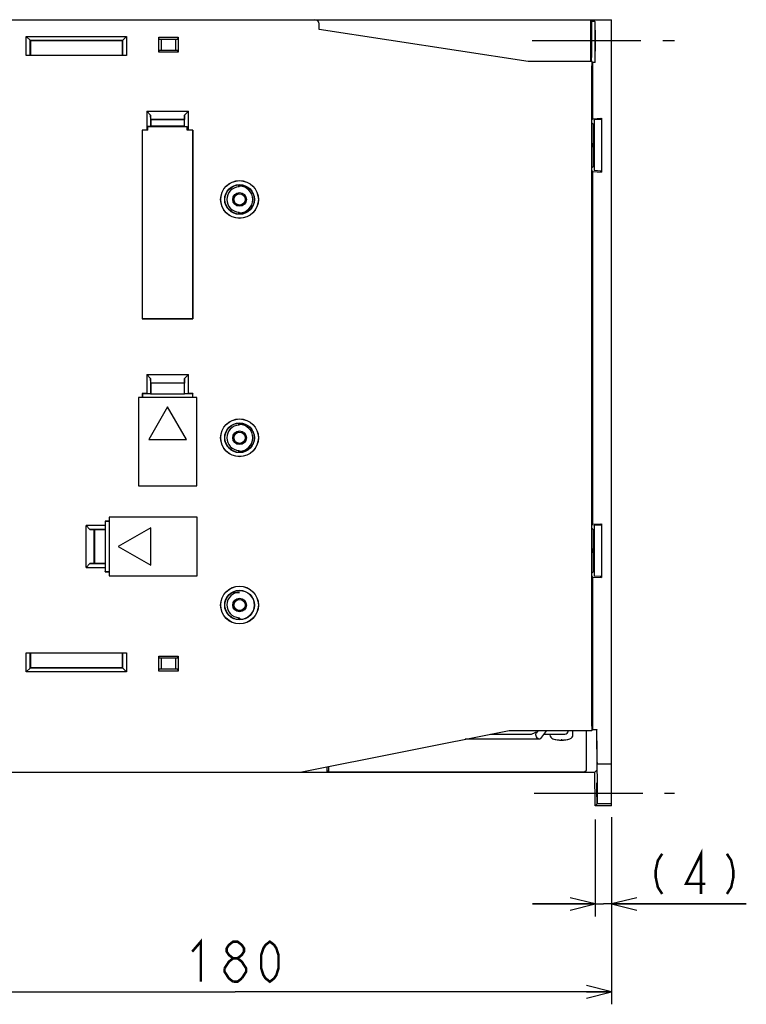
# Model space of a CAD drawing. Extents: x 90 to 1223, y 50 to 821.
# Tile 29 of 35: x 1036 to 1210, y 400 to 635. Entities that reach past the tile are written whole.
import ezdxf

# ---------------------------------------------------------------- set-up
doc = ezdxf.new("R2010")
doc.units = 0
doc.header["$LTSCALE"] = 69.3
doc.linetypes.add('CENTER', pattern=[0.6, 0.375, -0.075, 0.075, -0.075])
doc.linetypes.add('HIDDEN', pattern=[0.2, 0.1, -0.1])
doc.layers.get('0').update_dxf_attribs({"linetype": 'CONTINUOUS'})
for name, color, linetype in [('ALL_AXIS', 7, 'CONTINUOUS'), ('ALL_CURVE', 7, 'CONTINUOUS'), ('ALL_FEATURES', 7, 'CONTINUOUS'), ('DEFAULT_2', 8, 'HIDDEN')]:
    doc.layers.add(name, color=color, linetype=linetype)
doc.dimstyles.get("Standard").update_dxf_attribs({"dimtxt": 2.5, "dimasz": 2.5, "dimexe": 1.25, "dimexo": 0.625, "dimtad": 1, "dimcen": 2.5, "dimazin": 3, "dimtfac": 1, "dimtmove": 0, "dimatfit": 3})

# ---------------------------------------------------------------- blocks, each defined once
blk = doc.blocks.new('_OPEN')
at = {"color": 0, "linetype": 'BYBLOCK'}
for p, q in [((0, 0), (-1, 0.25)), ((-1, -0.25), (0, 0)), ((-1, 0), (0, 0))]:
    blk.add_line(p, q, dxfattribs=at)
blk = doc.blocks.new('*D3')
at = {"color": 2, "linetype": 'CONTINUOUS'}
for p, q in [((1173.69, 443.95), (1173.69, 420.75)), ((1177.62, 444.55), (1177.62, 420.75)), ((1173.69, 423.75), (1158.69, 423.75)), ((1158.69, 423.75), (1175.66, 423.75)), ((1209.84, 423.75), (1175.66, 423.75)), ((1177.62, 423.75), (1209.84, 423.75))]:
    blk.add_line(p, q, dxfattribs=at)
at = {"color": 2, "linetype": 'CONTINUOUS', "xscale": 6, "yscale": 6, "zscale": 6}
blk.add_blockref('_OPEN', (1173.69, 423.75), dxfattribs=at)
at = {"color": 2, "linetype": 'CONTINUOUS', "xscale": 6, "yscale": 6, "zscale": 6, "rotation": 180}
blk.add_blockref('_OPEN', (1177.62, 423.75), dxfattribs=at)
blk = doc.blocks.new('*D4')
at = {"color": 2, "linetype": 'CONTINUOUS'}
for p, q in [((997.62, 444.03), (997.62, 399.75)), ((1177.62, 442.5), (1177.62, 399.75)), ((997.62, 402.75), (1087.62, 402.75)), ((1177.62, 402.75), (1087.62, 402.75))]:
    blk.add_line(p, q, dxfattribs=at)
at = {"color": 2, "linetype": 'CONTINUOUS', "xscale": 6, "yscale": 6, "zscale": 6, "rotation": 180}
blk.add_blockref('_OPEN', (997.62, 402.75), dxfattribs=at)
at = {"color": 2, "linetype": 'CONTINUOUS', "xscale": 6, "yscale": 6, "zscale": 6}
blk.add_blockref('_OPEN', (1177.62, 402.75), dxfattribs=at)

msp = doc.modelspace()

# ---------------------------------------------------------------- linework, layer by layer
at = {"color": 2, "linetype": 'CONTINUOUS', "const_width": 0.6}
for points in [[(1189.712, 435.75), (1188.68, 434.15), (1188.164, 431.75), (1188.164, 430.15), (1188.68, 427.75), (1189.712, 426.15)], [(1199, 426.15), (1199, 435.75), (1195.388, 428.55), (1200.032, 428.55)], [(1205.192, 435.75), (1206.224, 434.15), (1206.74, 431.75), (1206.74, 430.15), (1206.224, 427.75), (1205.192, 426.15)], [(1077.305, 412.35), (1079.369, 414.75), (1079.369, 405.15)], [(1087.109, 410.75), (1086.077, 411.55), (1085.561, 412.35), (1085.561, 413.15), (1086.077, 413.95), (1087.109, 414.75), (1088.141, 414.75), (1089.173, 413.95), (1089.689, 413.15), (1089.689, 412.35), (1089.173, 411.55), (1088.141, 410.75)], [(1095.881, 405.15), (1094.849, 405.95), (1094.333, 406.75), (1093.817, 408.35), (1093.817, 411.55), (1094.333, 413.15), (1094.849, 413.95), (1095.881, 414.75), (1096.913, 413.95), (1097.429, 413.15), (1097.945, 411.55), (1097.945, 408.35), (1097.429, 406.75), (1096.913, 405.95), (1095.881, 405.15)], [(1085.045, 408.35), (1086.077, 409.95), (1087.109, 410.75), (1088.141, 410.75), (1089.173, 409.95), (1089.689, 409.15), (1090.205, 408.35), (1090.205, 407.55), (1089.173, 405.95)], [(1087.109, 405.15), (1086.077, 405.95), (1085.561, 406.75), (1085.045, 407.55), (1085.045, 408.35)], [(1089.173, 405.95), (1088.141, 405.15), (1087.109, 405.15)]]:
    msp.add_lwpolyline(points, dxfattribs=at)
at = {"layer": 'ALL_AXIS', "color": 7, "linetype": 'CENTER'}
for p, q in [((1158.656, 630.25), (1192.625, 630.25)), ((1159.113, 450.25), (1192.625, 450.25))]:
    msp.add_line(p, q, dxfattribs=at)
at = {"layer": 'ALL_AXIS', "color": 7, "linetype": 'CONTINUOUS'}
for p, q in [((1148.625, 464.35), (1158.375, 464.35)), ((1159.705, 464.75), (1159.358, 464.75)), ((1161.382, 464.35), (1166.425, 464.35)), ((1162.875, 464.35), (1162.875, 464.211)), ((1168.375, 464.211), (1168.375, 465.25))]:
    msp.add_line(p, q, dxfattribs=at)
msp.add_lwpolyline([(1158.371, 464.35), (1158.447, 464.357), (1158.616, 464.411), (1158.799, 464.509), (1158.989, 464.625), (1159.18, 464.716), (1159.358, 464.75)], dxfattribs=at)
for centre, radius, start, end in [((1163.875, 464.211), 1, 180, 253.04224), ((1166.425, 465.15), 0.8, 270, 7.30951), ((1167.375, 464.211), 1, 286.95776, 360), ((1165.625, 469.95), 7, 253.04224, 286.95776)]:
    msp.add_arc(centre, radius, start, end, dxfattribs=at)
at = {"layer": 'ALL_CURVE', "color": 40, "linetype": 'CONTINUOUS'}
msp.add_line((1165.625, 463.185), (1165.625, 462.95), dxfattribs=at)
msp.add_arc((1165.625, 469.95), 7, 255.0994, 284.9006, dxfattribs=at)
at = {"layer": 'ALL_FEATURES', "color": 7, "linetype": 'CONTINUOUS'}
for p, q in [((997.625, 635.25), (1177.625, 635.25)), ((1107.706, 632.93), (1107.659, 634.285)), ((1172.646, 625.25), (1172.637, 635.25)), ((1172.637, 634.906), (1172.837, 634.84)), ((1173.625, 634.84), (1172.837, 634.84)), ((1172.837, 634.84), (1172.837, 626.233)), ((1173.625, 634.84), (1173.625, 626.233)), ((1173.712, 634.752), (1173.625, 634.84)), ((1173.718, 634.531), (1173.716, 634.651)), ((1173.72, 634.282), (1173.718, 634.531)), ((1173.721, 633.753), (1173.72, 634.282)), ((1173.721, 625.058), (1173.721, 633.753)), ((1177.625, 447.25), (1177.625, 635.25)), ((1037.625, 626.68), (1037.625, 631.25)), ((1037.625, 631.25), (1038.625, 630.25)), ((1037.625, 631.25), (1061.625, 631.25)), ((1060.625, 630.25), (1061.625, 631.25)), ((1061.625, 631.25), (1061.625, 626.68)), ((1157.625, 625.25), (1107.706, 632.93)), ((1173.659, 631.566), (1173.656, 630.709)), ((1173.663, 632.097), (1173.659, 631.566)), ((1173.666, 632.375), (1173.663, 632.097)), ((1173.689, 632.375), (1173.685, 632.581)), ((1173.692, 632.097), (1173.689, 632.375)), ((1173.696, 631.566), (1173.692, 632.097)), ((1173.699, 630.709), (1173.696, 631.566)), ((1038.589, 626.714), (1038.589, 630.286)), ((1038.589, 630.286), (1060.661, 630.286)), ((1038.625, 630.25), (1038.625, 626.75)), ((1060.625, 630.25), (1038.625, 630.25)), ((1060.625, 626.75), (1060.625, 630.25)), ((1060.661, 630.286), (1060.661, 626.714)), ((1069.325, 627.45), (1069.325, 631.05)), ((1069.444, 630.604), (1069.325, 631.05)), ((1069.325, 631.05), (1073.925, 631.05)), ((1069.444, 630.604), (1073.806, 630.604)), ((1069.444, 630.604), (1069.861, 630.55)), ((1069.861, 630.55), (1069.861, 627.95)), ((1073.389, 630.55), (1069.861, 630.55)), ((1073.806, 630.604), (1073.389, 630.55)), ((1073.389, 627.95), (1073.389, 630.55)), ((1073.925, 631.05), (1073.806, 630.604)), ((1073.925, 631.05), (1073.925, 627.45)), ((1173.656, 630.709), (1173.656, 629.791)), ((1173.656, 629.791), (1173.659, 628.934)), ((1173.659, 628.934), (1173.663, 628.403)), ((1173.692, 628.403), (1173.696, 628.934)), ((1173.696, 628.934), (1173.699, 629.791)), ((1173.699, 629.791), (1173.699, 630.709)), ((1038.589, 626.714), (1037.625, 626.68)), ((1061.625, 626.68), (1037.625, 626.68)), ((1038.589, 626.714), (1038.625, 626.75)), ((1038.625, 626.75), (1060.625, 626.75)), ((1060.661, 626.714), (1060.625, 626.75)), ((1061.625, 626.68), (1060.661, 626.714)), ((1069.325, 627.45), (1069.444, 627.896)), ((1073.925, 627.45), (1069.325, 627.45)), ((1069.444, 627.896), (1069.861, 627.95)), ((1073.806, 627.896), (1069.444, 627.896)), ((1069.861, 627.95), (1073.389, 627.95)), ((1073.806, 627.896), (1073.389, 627.95)), ((1073.806, 627.896), (1073.925, 627.45)), ((1173.663, 628.403), (1173.666, 628.125)), ((1173.666, 628.125), (1173.669, 627.919)), ((1173.689, 628.125), (1173.692, 628.403)), ((1172.899, 625.25), (1157.625, 625.25)), ((1172.838, 626.013), (1172.837, 626.233)), ((1172.839, 625.803), (1172.838, 626.013)), ((1172.843, 625.615), (1172.839, 625.803)), ((1172.906, 625.204), (1173.125, 625.058)), ((1172.925, 466.25), (1172.925, 624.25)), ((1173.125, 625.058), (1173.721, 625.058)), ((1173.125, 611.57), (1173.125, 625.058)), ((1173.625, 626.233), (1173.626, 625.706)), ((1173.626, 625.706), (1173.628, 625.457)), ((1173.628, 625.457), (1173.63, 625.337)), ((1173.634, 625.233), (1173.721, 625.058)), ((1066.425, 613.35), (1066.425, 608.82)), ((1066.425, 613.35), (1076.425, 613.35)), ((1066.425, 613.35), (1067.353, 612.422)), ((1067.389, 611.386), (1067.353, 612.422)), ((1067.353, 612.422), (1067.353, 609.713)), ((1075.497, 612.422), (1075.461, 611.386)), ((1075.497, 612.422), (1076.425, 613.35)), ((1075.497, 609.713), (1075.497, 612.422)), ((1076.425, 608.82), (1076.425, 613.35)), ((1067.389, 611.386), (1075.461, 611.386)), ((1067.389, 611.386), (1067.425, 611.35)), ((1067.425, 611.35), (1067.425, 609.786)), ((1075.425, 611.35), (1067.425, 611.35)), ((1075.461, 611.386), (1075.425, 611.35)), ((1075.425, 609.786), (1075.425, 611.35)), ((1172.925, 611.303), (1173.125, 611.57)), ((1172.925, 610.606), (1173.281, 610.25)), ((1173.125, 611.57), (1175.225, 611.68)), ((1173.281, 610.25), (1173.425, 610.25)), ((1173.281, 605.75), (1173.281, 610.25)), ((1173.425, 611.25), (1173.484, 611.329)), ((1173.425, 611.25), (1173.425, 599.25)), ((1173.645, 611.349), (1174.903, 611.445)), ((1175.064, 611.465), (1175.225, 611.68)), ((1175.225, 611.68), (1175.225, 598.82)), ((1065.355, 608.82), (1065.355, 563.68)), ((1066.425, 608.82), (1065.355, 608.82)), ((1065.355, 608.82), (1065.366, 608.809)), ((1065.366, 608.809), (1065.366, 563.691)), ((1066.725, 608.809), (1065.366, 608.809)), ((1066.725, 608.809), (1066.425, 608.82)), ((1067.353, 609.713), (1066.725, 609.691)), ((1066.725, 608.809), (1066.725, 609.691)), ((1066.725, 609.691), (1076.125, 609.691)), ((1067.353, 609.713), (1067.425, 609.786)), ((1075.425, 609.786), (1067.425, 609.786)), ((1075.425, 609.786), (1075.497, 609.713)), ((1075.497, 609.713), (1076.125, 609.691)), ((1076.125, 608.809), (1076.125, 609.691)), ((1076.425, 608.82), (1076.125, 608.809)), ((1077.484, 608.809), (1076.125, 608.809)), ((1077.495, 608.82), (1076.425, 608.82)), ((1077.495, 608.82), (1077.484, 608.809)), ((1077.484, 608.809), (1077.484, 563.691)), ((1077.495, 563.68), (1077.495, 608.82)), ((1173.281, 605.75), (1173.121, 605.75)), ((1173.281, 604.75), (1173.121, 604.75)), ((1173.281, 600.25), (1173.281, 604.75)), ((1172.925, 599.894), (1173.281, 600.25)), ((1173.125, 598.93), (1172.925, 599.197)), ((1173.125, 598.93), (1175.225, 598.82)), ((1173.125, 514.57), (1173.125, 598.93)), ((1173.281, 600.25), (1173.425, 600.25)), ((1173.425, 599.25), (1173.484, 599.171)), ((1175.064, 599.035), (1175.225, 598.82)), ((1088.463, 595.277), (1088.463, 595.734)), ((1088.625, 595.75), (1088.625, 595.444)), ((1088.463, 588.766), (1088.463, 589.223)), ((1088.625, 589.056), (1088.625, 588.75)), ((1172.987, 590.538), (1172.981, 590.791)), ((1172.991, 590.311), (1172.987, 590.538)), ((1172.993, 590.112), (1172.991, 590.311)), ((1172.994, 589.933), (1172.993, 590.112)), ((1172.994, 588.48), (1172.994, 589.933)), ((1172.99, 588.079), (1172.993, 588.291)), ((1172.993, 588.291), (1172.994, 588.48)), ((1065.355, 563.68), (1065.366, 563.691)), ((1065.355, 563.68), (1077.495, 563.68)), ((1077.484, 563.691), (1065.366, 563.691)), ((1077.495, 563.68), (1077.484, 563.691)), ((1066.425, 550.35), (1076.425, 550.35)), ((1066.425, 550.35), (1067.353, 549.422)), ((1066.425, 550.35), (1066.425, 545.82)), ((1067.389, 548.386), (1067.353, 549.422)), ((1067.353, 549.422), (1067.353, 545.787)), ((1075.497, 549.422), (1075.461, 548.386)), ((1075.497, 549.422), (1076.425, 550.35)), ((1075.497, 545.787), (1075.497, 549.422)), ((1076.425, 545.82), (1076.425, 550.35)), ((1067.389, 548.386), (1075.461, 548.386)), ((1067.389, 548.386), (1067.425, 548.35)), ((1075.425, 548.35), (1067.425, 548.35)), ((1067.425, 548.35), (1067.425, 545.785)), ((1075.461, 548.386), (1075.425, 548.35)), ((1075.425, 545.785), (1075.425, 548.35)), ((1078.425, 544.85), (1064.425, 544.85)), ((1064.425, 544.85), (1064.425, 523.75)), ((1066.425, 545.82), (1065.355, 545.82)), ((1065.355, 545.82), (1065.425, 545.75)), ((1065.355, 545.82), (1065.355, 544.85)), ((1067.39, 545.75), (1065.425, 545.75)), ((1065.425, 545.75), (1065.425, 544.85)), ((1067.353, 545.787), (1066.425, 545.82)), ((1067.353, 545.787), (1067.39, 545.75)), ((1067.39, 545.75), (1067.425, 545.785)), ((1067.425, 545.785), (1075.425, 545.785)), ((1075.46, 545.75), (1075.425, 545.785)), ((1075.497, 545.787), (1075.46, 545.75)), ((1077.425, 545.75), (1075.46, 545.75)), ((1076.425, 545.82), (1075.497, 545.787)), ((1077.495, 545.82), (1076.425, 545.82)), ((1077.495, 545.82), (1077.425, 545.75)), ((1077.425, 544.85), (1077.425, 545.75)), ((1077.495, 544.85), (1077.495, 545.82)), ((1078.425, 523.75), (1078.425, 544.85)), ((1172.987, 544.538), (1172.981, 544.791)), ((1172.991, 544.311), (1172.987, 544.538)), ((1172.993, 544.112), (1172.991, 544.311)), ((1172.994, 543.933), (1172.993, 544.112)), ((1071.425, 542.644), (1066.925, 534.85)), ((1075.925, 534.85), (1071.425, 542.644)), ((1172.99, 542.079), (1172.993, 542.291)), ((1172.993, 542.291), (1172.994, 542.48)), ((1172.994, 542.48), (1172.994, 543.933)), ((1088.463, 538.277), (1088.463, 538.734)), ((1088.625, 538.75), (1088.625, 538.444)), ((1066.925, 534.85), (1075.925, 534.85)), ((1088.463, 531.766), (1088.463, 532.223)), ((1088.625, 532.056), (1088.625, 531.75)), ((1064.425, 523.75), (1078.425, 523.75)), ((1078.525, 516.25), (1057.425, 516.25)), ((1057.425, 516.25), (1057.425, 502.25)), ((1078.525, 502.25), (1078.525, 516.25)), ((1056.455, 514.25), (1051.925, 514.25)), ((1052.853, 513.322), (1051.925, 514.25)), ((1051.925, 504.25), (1051.925, 514.25)), ((1057.425, 515.32), (1056.455, 515.32)), ((1056.455, 515.32), (1056.525, 515.25)), ((1056.455, 515.32), (1056.455, 514.25)), ((1056.455, 514.25), (1056.488, 513.322)), ((1057.425, 515.25), (1056.525, 515.25)), ((1056.525, 515.25), (1056.525, 513.285)), ((1067.425, 513.75), (1059.631, 509.25)), ((1067.425, 504.75), (1067.425, 513.75)), ((1172.925, 514.303), (1173.125, 514.57)), ((1172.925, 513.606), (1173.281, 513.25)), ((1173.125, 514.57), (1175.225, 514.68)), ((1173.425, 514.25), (1173.484, 514.329)), ((1173.425, 514.25), (1173.425, 502.25)), ((1173.645, 514.349), (1174.903, 514.445)), ((1175.064, 514.465), (1175.225, 514.68)), ((1175.225, 514.68), (1175.225, 501.82)), ((1056.488, 513.322), (1052.853, 513.322)), ((1052.853, 513.322), (1053.889, 513.286)), ((1053.889, 513.286), (1053.925, 513.25)), ((1053.889, 505.214), (1053.889, 513.286)), ((1056.49, 513.25), (1053.925, 513.25)), ((1053.925, 513.25), (1053.925, 505.25)), ((1056.488, 513.322), (1056.525, 513.285)), ((1056.525, 513.285), (1056.49, 513.25)), ((1056.49, 513.25), (1056.49, 505.25)), ((1173.281, 513.25), (1173.425, 513.25)), ((1173.281, 508.75), (1173.281, 513.25)), ((1059.631, 509.25), (1067.425, 504.75)), ((1173.281, 508.75), (1173.121, 508.75)), ((1173.281, 507.75), (1173.121, 507.75)), ((1173.281, 503.25), (1173.281, 507.75)), ((1051.925, 504.25), (1052.853, 505.178)), ((1051.925, 504.25), (1056.455, 504.25)), ((1053.889, 505.214), (1052.853, 505.178)), ((1052.853, 505.178), (1056.488, 505.178)), ((1053.889, 505.214), (1053.925, 505.25)), ((1053.925, 505.25), (1056.49, 505.25)), ((1056.488, 505.178), (1056.455, 504.25)), ((1056.455, 504.25), (1056.455, 503.18)), ((1056.488, 505.178), (1056.525, 505.215)), ((1056.525, 505.215), (1056.49, 505.25)), ((1056.525, 505.215), (1056.525, 503.25)), ((1056.455, 503.18), (1056.525, 503.25)), ((1056.455, 503.18), (1057.425, 503.18)), ((1056.525, 503.25), (1057.425, 503.25)), ((1057.425, 502.25), (1078.525, 502.25)), ((1172.925, 502.894), (1173.281, 503.25)), ((1173.125, 501.93), (1172.925, 502.197)), ((1173.125, 501.93), (1175.225, 501.82)), ((1173.125, 465.442), (1173.125, 501.93)), ((1173.281, 503.25), (1173.425, 503.25)), ((1173.425, 502.25), (1173.484, 502.171)), ((1175.064, 502.035), (1175.225, 501.82)), ((1086.907, 498.281), (1088.625, 498.281)), ((1172.925, 495.834), (1172.994, 495.742)), ((1172.994, 495.742), (1172.925, 495.742)), ((1172.994, 495.742), (1172.994, 465.355)), ((1088.463, 491.766), (1088.463, 492.223)), ((1037.625, 483.82), (1061.625, 483.82)), ((1037.625, 483.82), (1038.589, 483.786)), ((1037.625, 479.25), (1037.625, 483.82)), ((1038.589, 483.786), (1038.625, 483.75)), ((1038.589, 480.214), (1038.589, 483.786)), ((1060.625, 483.75), (1038.625, 483.75)), ((1038.625, 483.75), (1038.625, 480.25)), ((1060.661, 483.786), (1060.625, 483.75)), ((1060.625, 480.25), (1060.625, 483.75)), ((1060.661, 483.786), (1061.625, 483.82)), ((1060.661, 483.786), (1060.661, 480.214)), ((1061.625, 483.82), (1061.625, 479.25)), ((1069.325, 483.05), (1073.925, 483.05)), ((1069.444, 482.604), (1069.325, 483.05)), ((1069.325, 479.45), (1069.325, 483.05)), ((1073.925, 483.05), (1073.806, 482.604)), ((1073.925, 483.05), (1073.925, 479.45)), ((1069.444, 482.604), (1073.806, 482.604)), ((1069.444, 482.604), (1069.861, 482.55)), ((1073.389, 482.55), (1069.861, 482.55)), ((1069.861, 482.55), (1069.861, 479.95)), ((1073.806, 482.604), (1073.389, 482.55)), ((1073.389, 479.95), (1073.389, 482.55)), ((1037.625, 479.25), (1038.625, 480.25)), ((1061.625, 479.25), (1037.625, 479.25)), ((1060.661, 480.214), (1038.589, 480.214)), ((1038.625, 480.25), (1060.625, 480.25)), ((1061.625, 479.25), (1060.625, 480.25)), ((1069.325, 479.45), (1069.444, 479.896)), ((1073.925, 479.45), (1069.325, 479.45)), ((1069.444, 479.896), (1069.861, 479.95)), ((1073.806, 479.896), (1069.444, 479.896)), ((1069.861, 479.95), (1073.389, 479.95)), ((1073.806, 479.896), (1073.389, 479.95)), ((1073.806, 479.896), (1073.925, 479.45)), ((1103.125, 455.25), (1153.125, 465.25)), ((1153.125, 465.25), (1172.899, 465.25)), ((1159.705, 464.75), (1159.358, 464.75)), ((1160.058, 465.25), (1159.601, 464.603)), ((1162.018, 465.25), (1160.637, 463.297)), ((1171.592, 464.487), (1171.593, 464.794)), ((1171.592, 456.619), (1171.592, 464.487)), ((1171.593, 464.794), (1171.595, 465.043)), ((1172.91, 465.355), (1172.994, 465.355)), ((1173.125, 465.442), (1172.994, 465.355)), ((1173.125, 465.442), (1174.121, 465.442)), ((1174.031, 465.043), (1174.032, 464.794)), ((1174.032, 464.794), (1174.102, 456.619)), ((1174.121, 465.442), (1174.035, 465.267)), ((1174.186, 457.816), (1174.121, 465.442)), ((1160.353, 463.15), (1142.625, 463.15)), ((1174.092, 462.375), (1174.092, 461.934)), ((1174.092, 461.934), (1174.094, 461.153)), ((1174.115, 462.376), (1174.11, 462.581)), ((1174.121, 462.098), (1174.115, 462.376)), ((1174.13, 461.566), (1174.121, 462.098)), ((1174.094, 461.153), (1174.202, 448.65)), ((1174.14, 460.709), (1174.13, 461.566)), ((1174.144, 460.25), (1174.14, 460.709)), ((1174.168, 457.559), (1174.144, 460.25)), ((1174.168, 457.559), (1174.17, 457.397)), ((1174.17, 457.397), (1174.172, 457.317)), ((1174.175, 457.25), (1177.625, 457.25)), ((1174.187, 457.543), (1174.186, 457.816)), ((997.625, 455.25), (1173.625, 455.25)), ((1109.562, 455.25), (1109.562, 456.537)), ((1109.911, 455.486), (1109.562, 455.486)), ((1109.911, 456.607), (1109.911, 455.486)), ((1110.082, 455.315), (1109.911, 455.486)), ((1111.295, 455.287), (1110.833, 455.292)), ((1111.849, 455.282), (1111.295, 455.287)), ((1112.482, 455.278), (1111.849, 455.282)), ((1113.178, 455.275), (1112.482, 455.278)), ((1113.921, 455.273), (1113.178, 455.275)), ((1114.691, 455.272), (1113.921, 455.273)), ((1166.559, 455.272), (1114.691, 455.272)), ((1167.329, 455.273), (1166.559, 455.272)), ((1168.072, 455.275), (1167.329, 455.273)), ((1168.768, 455.278), (1168.072, 455.275)), ((1169.401, 455.282), (1168.768, 455.278)), ((1169.955, 455.287), (1169.401, 455.282)), ((1170.417, 455.292), (1169.955, 455.287)), ((1170.775, 455.298), (1170.417, 455.292)), ((1171.168, 455.315), (1171.583, 455.73)), ((1171.589, 455.951), (1171.591, 456.201)), ((1171.591, 456.201), (1171.592, 456.619)), ((1173.625, 455.25), (1174.101, 455.73)), ((1173.695, 447.25), (1173.625, 455.25)), ((1174.102, 456.619), (1174.104, 456.298)), ((1174.104, 456.298), (1174.104, 456.026)), ((1174.113, 451.934), (1174.114, 452.245)), ((1174.132, 452.581), (1174.137, 452.376)), ((1174.137, 452.376), (1174.143, 452.098)), ((1174.115, 451.364), (1174.113, 451.934)), ((1174.119, 450.709), (1174.115, 451.364)), ((1174.142, 447.951), (1174.119, 450.709)), ((1174.143, 452.098), (1174.149, 451.757)), ((1174.149, 451.757), (1174.157, 451.153)), ((1174.157, 451.153), (1174.164, 450.481)), ((1174.164, 450.481), (1174.186, 448.06)), ((1173.695, 447.25), (1174.14, 447.699)), ((1174.186, 448.06), (1174.188, 447.897)), ((1174.188, 447.897), (1174.19, 447.818)), ((1174.192, 447.752), (1174.201, 447.761)), ((1174.192, 447.752), (1177.625, 447.753)), ((1174.204, 448.232), (1174.202, 448.65)), ((1174.204, 447.982), (1174.204, 448.232)), ((1177.625, 447.25), (1173.695, 447.25))]:
    msp.add_line(p, q, dxfattribs=at)
for points in [[(1173.716, 634.651), (1173.715, 634.694), (1173.714, 634.726), (1173.713, 634.745), (1173.712, 634.752)], [(1173.677, 632.75), (1173.675, 632.739), (1173.673, 632.707), (1173.671, 632.655), (1173.669, 632.581), (1173.666, 632.375)], [(1173.685, 632.581), (1173.683, 632.655), (1173.681, 632.707), (1173.679, 632.739), (1173.677, 632.75)], [(1173.669, 627.919), (1173.671, 627.845), (1173.673, 627.793), (1173.675, 627.761), (1173.677, 627.75)], [(1173.677, 627.75), (1173.679, 627.761), (1173.681, 627.793), (1173.683, 627.845), (1173.685, 627.919), (1173.689, 628.125)], [(1172.859, 625.25), (1172.857, 625.261), (1172.854, 625.293), (1172.851, 625.337), (1172.849, 625.392), (1172.847, 625.457), (1172.844, 625.532), (1172.843, 625.615)], [(1172.899, 625.25), (1172.906, 625.216), (1172.912, 625.116), (1172.917, 624.957), (1172.921, 624.75), (1172.924, 624.509), (1172.925, 624.25)], [(1173.63, 625.337), (1173.631, 625.293), (1173.632, 625.261), (1173.633, 625.241), (1173.634, 625.233)], [(1173.484, 611.329), (1173.49, 611.331), (1173.505, 611.334), (1173.528, 611.337), (1173.56, 611.341), (1173.599, 611.345), (1173.645, 611.349)], [(1174.903, 611.445), (1174.949, 611.449), (1174.988, 611.453), (1175.019, 611.456), (1175.043, 611.46), (1175.058, 611.463), (1175.064, 611.465)], [(1173.121, 605.75), (1173.116, 605.729), (1173.113, 605.668), (1173.11, 605.573), (1173.108, 605.455), (1173.107, 605.322), (1173.107, 605.185), (1173.108, 605.051), (1173.11, 604.932), (1173.113, 604.835), (1173.116, 604.773), (1173.121, 604.75)], [(1173.425, 605.515), (1173.39, 605.602), (1173.281, 605.75)], [(1173.281, 604.75), (1173.39, 604.898), (1173.425, 604.985)], [(1174.851, 599.059), (1173.645, 599.151), (1173.599, 599.155), (1173.56, 599.159), (1173.528, 599.163), (1173.505, 599.166), (1173.49, 599.169), (1173.484, 599.171)], [(1175.064, 599.035), (1175.058, 599.037), (1175.043, 599.04), (1175.019, 599.044), (1174.988, 599.047), (1174.949, 599.051), (1174.903, 599.055), (1174.851, 599.059)], [(1088.625, 595.444), (1088.57, 595.388), (1088.516, 595.333), (1088.463, 595.277)], [(1088.625, 589.056), (1088.57, 589.112), (1088.516, 589.167), (1088.463, 589.223)], [(1172.981, 587.709), (1172.985, 587.839), (1172.99, 588.079)], [(1172.981, 541.709), (1172.985, 541.839), (1172.99, 542.079)], [(1088.625, 538.444), (1088.57, 538.388), (1088.516, 538.333), (1088.463, 538.277)], [(1088.625, 532.056), (1088.57, 532.112), (1088.516, 532.167), (1088.463, 532.223)], [(1173.484, 514.329), (1173.49, 514.331), (1173.505, 514.334), (1173.528, 514.337), (1173.56, 514.341), (1173.599, 514.345), (1173.645, 514.349)], [(1174.903, 514.445), (1174.949, 514.449), (1174.988, 514.453), (1175.019, 514.456), (1175.043, 514.46), (1175.058, 514.463), (1175.064, 514.465)], [(1173.121, 508.75), (1173.116, 508.729), (1173.113, 508.668), (1173.11, 508.573), (1173.108, 508.455), (1173.107, 508.322), (1173.107, 508.185), (1173.108, 508.051), (1173.11, 507.932), (1173.113, 507.835), (1173.116, 507.773), (1173.121, 507.75)], [(1173.425, 508.515), (1173.39, 508.602), (1173.281, 508.75)], [(1173.281, 507.75), (1173.39, 507.898), (1173.425, 507.985)], [(1174.851, 502.059), (1173.645, 502.151), (1173.599, 502.155), (1173.56, 502.159), (1173.528, 502.163), (1173.505, 502.166), (1173.49, 502.169), (1173.484, 502.171)], [(1175.064, 502.035), (1175.058, 502.037), (1175.043, 502.04), (1175.019, 502.044), (1174.988, 502.047), (1174.949, 502.051), (1174.903, 502.055), (1174.851, 502.059)], [(1088.889, 491.803), (1088.741, 491.942), (1088.599, 492.082), (1088.463, 492.223)], [(1159.553, 463.95), (1159.508, 464.201), (1159.525, 464.427), (1159.601, 464.603)], [(1160.353, 463.15), (1160.177, 463.185), (1159.984, 463.297), (1159.805, 463.473), (1159.655, 463.699), (1159.553, 463.95)], [(1171.595, 465.043), (1171.597, 465.163), (1171.598, 465.207), (1171.599, 465.239), (1171.599, 465.25)], [(1172.925, 466.25), (1172.924, 465.991), (1172.921, 465.75), (1172.917, 465.543), (1172.912, 465.384), (1172.906, 465.284), (1172.899, 465.25)], [(1174.035, 465.267), (1174.034, 465.259), (1174.033, 465.239), (1174.033, 465.207), (1174.032, 465.163), (1174.031, 465.043)], [(1160.637, 463.297), (1160.509, 463.185), (1160.353, 463.15)], [(1174.101, 462.75), (1174.099, 462.739), (1174.097, 462.707), (1174.095, 462.655), (1174.094, 462.581), (1174.092, 462.375)], [(1174.11, 462.581), (1174.107, 462.655), (1174.105, 462.707), (1174.103, 462.739), (1174.101, 462.75)], [(1174.172, 457.317), (1174.173, 457.288), (1174.174, 457.267), (1174.174, 457.254), (1174.175, 457.25)], [(1174.184, 457.25), (1174.184, 457.256), (1174.185, 457.275), (1174.186, 457.306), (1174.186, 457.349), (1174.187, 457.403), (1174.187, 457.543)], [(1110.833, 455.292), (1110.475, 455.298), (1110.337, 455.302), (1110.229, 455.305), (1110.149, 455.308), (1110.1, 455.312), (1110.082, 455.315)], [(1171.168, 455.315), (1171.15, 455.312), (1171.101, 455.308), (1171.021, 455.305), (1170.913, 455.302), (1170.775, 455.298)], [(1171.583, 455.73), (1171.584, 455.737), (1171.585, 455.757), (1171.586, 455.788), (1171.587, 455.832), (1171.589, 455.951)], [(1174.104, 456.026), (1174.104, 455.886), (1174.104, 455.832), (1174.103, 455.788), (1174.103, 455.757), (1174.102, 455.737), (1174.101, 455.73)], [(1174.114, 452.245), (1174.115, 452.488), (1174.116, 452.581), (1174.117, 452.655), (1174.119, 452.707), (1174.121, 452.739), (1174.122, 452.75)], [(1174.122, 452.75), (1174.125, 452.739), (1174.127, 452.707), (1174.129, 452.655), (1174.132, 452.581)], [(1174.14, 447.699), (1174.141, 447.704), (1174.141, 447.717), (1174.142, 447.739), (1174.142, 447.768), (1174.142, 447.804), (1174.142, 447.951)], [(1174.19, 447.818), (1174.19, 447.789), (1174.191, 447.768), (1174.192, 447.756), (1174.192, 447.752)], [(1174.201, 447.761), (1174.202, 447.768), (1174.203, 447.787), (1174.203, 447.819), (1174.204, 447.862), (1174.204, 447.982)]]:
    msp.add_lwpolyline(points, dxfattribs=at)
for centre, radius in [((1088.625, 592.25), 4.517), ((1088.625, 592.25), 4.5), ((1088.625, 592.25), 3.552), ((1088.625, 592.25), 3.5), ((1088.625, 592.25), 1.637), ((1088.625, 592.25), 1.337), ((1088.625, 535.25), 4.517), ((1088.625, 535.25), 4.5), ((1088.625, 535.25), 3.552), ((1088.625, 535.25), 3.5), ((1088.625, 535.25), 1.637), ((1088.625, 535.25), 1.337), ((1088.625, 495.25), 4.517), ((1088.625, 495.25), 4.5), ((1088.625, 495.25), 3.552), ((1088.625, 495.25), 3.5), ((1088.625, 495.25), 1.637), ((1088.625, 495.25), 1.337)]:
    msp.add_circle(centre, radius, dxfattribs=at)
for centre, radius, start, end in [((1106.659, 634.25), 1, 2, 90), ((1088.625, 592.25), 3.031, 93.06965, 266.93035), ((1088.625, 592.25), 3.194, 270, 90), ((1088.625, 535.25), 3.031, 93.06965, 266.93035), ((1088.625, 535.25), 3.194, 270, 90), ((1088.625, 495.25), 3.031, 90, 266.93035)]:
    msp.add_arc(centre, radius, start, end, dxfattribs=at)
at = {"layer": 'DEFAULT_2', "color": 8, "linetype": 'HIDDEN'}
for centre in [(1088.625, 592.25), (1088.625, 535.25), (1088.625, 495.25)]:
    msp.add_circle(centre, 1.5, dxfattribs=at)

# ---------------------------------------------------------------- dimensions: what is measured, and where the dimension line sits
at = {"color": 2, "linetype": 'CONTINUOUS'}
for base, p1, p2, picture, middle in [((997.625, 402.75), (1177.625, 442.504), (997.625, 444.028), '*D4', (1075.241, 405.15)), ((1173.695, 423.75), (1177.625, 444.551), (1173.695, 443.949), '*D3', (1185.068, 426.15))]:
    dim = msp.add_linear_dim(base=base, p1=p1, p2=p2, angle=180, dimstyle='Standard', dxfattribs=at)
    dim.commit()
    dim.dimension.update_dxf_attribs({"geometry": picture, "text_midpoint": middle, "dimtype": 128})

doc.saveas('drawing.dxf')
